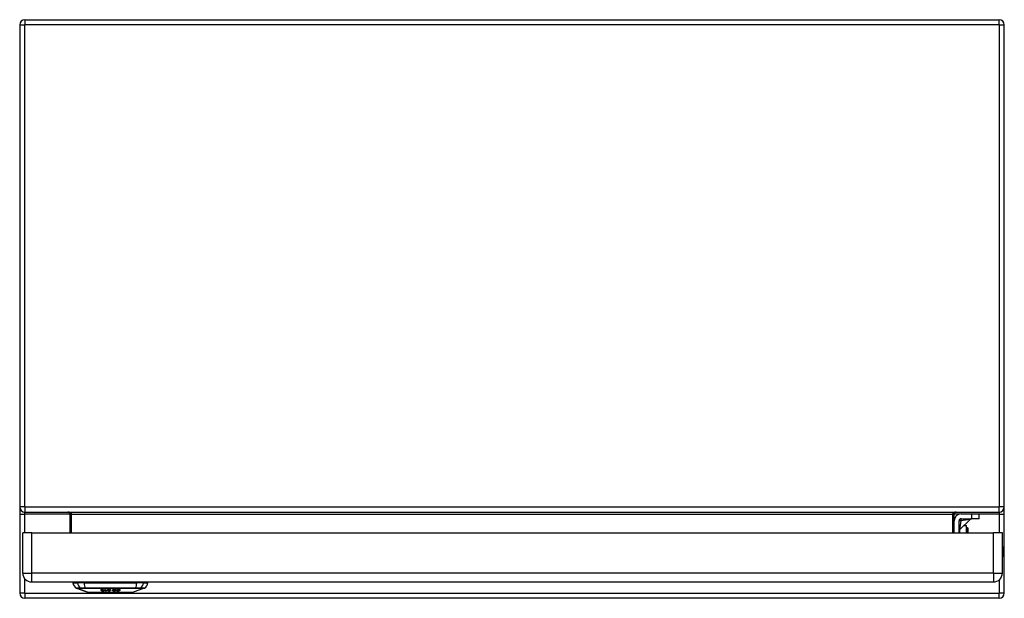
# Model space of a CAD drawing. Header units: inches. Extents: x 11 to 112, y 7 to 76.
# Tile 1 of 47: x 11 to 27, y 7 to 16. Entities that reach past the tile are written whole.
import ezdxf

# ---------------------------------------------------------------- set-up
doc = ezdxf.new("R2010")
doc.units = ezdxf.units.IN
doc.header["$MEASUREMENT"] = 0
doc.layers.add('Visible Edges(ANSI)', color=7, linetype='Continuous', lineweight=25)
doc.layers.add('Visible Tangent Edges(ANSI)', color=7, linetype='Continuous', lineweight=25)

msp = doc.modelspace()

# ---------------------------------------------------------------- linework, layer by layer
at = {"layer": 'Visible Edges(ANSI)'}
for p, q in [((10.79, 16.171), (26.622, 16.171)), ((10.706, 16.087), (10.706, 8.255)), ((26.706, 8.255), (26.706, 16.087)), ((10.706, 8.255), (10.706, 8.14)), ((10.79, 8.171), (26.622, 8.171)), ((26.706, 8.14), (26.706, 8.255)), ((10.706, 8.14), (10.706, 6.855)), ((11.519, 8.14), (11.519, 7.836)), ((25.893, 7.836), (25.893, 8.14)), ((25.971, 7.836), (25.971, 8.031)), ((25.98, 7.884), (26.149, 8.053)), ((26.002, 8.141), (26.174, 8.141)), ((26.002, 8.062), (26.174, 8.062)), ((26.174, 8.141), (26.299, 8.141)), ((26.299, 8.062), (26.174, 8.062)), ((26.299, 8.062), (26.299, 8.141)), ((26.706, 6.855), (26.706, 8.14)), ((26.051, 7.954), (26.089, 7.954)), ((26.089, 7.836), (26.089, 7.954)), ((26.089, 7.919), (26.096, 7.913)), ((26.095, 7.913), (26.104, 7.922)), ((26.115, 7.911), (26.104, 7.922)), ((26.115, 7.911), (26.115, 7.836)), ((10.756, 7.182), (10.756, 7.836)), ((10.902, 7.836), (10.756, 7.836)), ((10.902, 7.836), (26.528, 7.836)), ((26.674, 7.836), (26.528, 7.836)), ((26.674, 7.182), (26.674, 7.836)), ((10.902, 7.036), (26.528, 7.036)), ((11.57, 7.02), (11.643, 7.02)), ((11.823, 6.866), (11.63, 6.934)), ((11.751, 7.02), (11.643, 7.02)), ((11.751, 7.02), (12.609, 7.02)), ((11.792, 7.036), (11.792, 7.02)), ((11.992, 7.036), (11.992, 7.02)), ((12.033, 6.907), (12.033, 6.913)), ((12.064, 6.904), (12.064, 6.911)), ((12.068, 6.901), (12.068, 6.909)), ((12.071, 6.896), (12.071, 6.907)), ((12.101, 6.889), (12.101, 6.908)), ((12.107, 6.889), (12.107, 6.896)), ((12.124, 6.899), (12.126, 6.896)), ((12.143, 6.908), (12.143, 6.915)), ((12.148, 6.902), (12.148, 6.904)), ((12.148, 6.897), (12.148, 6.902)), ((12.164, 6.901), (12.164, 6.903)), ((12.165, 6.903), (12.164, 6.901)), ((12.173, 6.909), (12.173, 6.915)), ((12.225, 6.897), (12.225, 6.897)), ((12.227, 6.908), (12.227, 6.914)), ((12.26, 6.896), (12.26, 6.902)), ((12.267, 6.906), (12.267, 6.914)), ((12.276, 6.906), (12.276, 6.909)), ((12.286, 6.895), (12.286, 6.896)), ((12.293, 6.906), (12.293, 6.912)), ((12.32, 6.895), (12.32, 6.9)), ((12.331, 6.905), (12.331, 6.912)), ((12.34, 6.904), (12.34, 6.908)), ((12.368, 7.036), (12.368, 7.02)), ((12.73, 6.934), (12.537, 6.866)), ((12.568, 7.036), (12.568, 7.02)), ((12.718, 7.02), (12.609, 7.02)), ((12.718, 7.02), (12.79, 7.02)), ((26.622, 6.771), (10.79, 6.771))]:
    msp.add_line(p, q, dxfattribs=at)
at = {"layer": 'Visible Edges(ANSI)', "flags": 128}
for points in [[(26.096, 7.913), (26.096, 7.912), (26.097, 7.912), (26.097, 7.911), (26.097, 7.909), (26.098, 7.908), (26.098, 7.906), (26.098, 7.904), (26.099, 7.901), (26.099, 7.899), (26.099, 7.896), (26.1, 7.893), (26.1, 7.89), (26.1, 7.886), (26.101, 7.882), (26.101, 7.878), (26.101, 7.874), (26.102, 7.87), (26.102, 7.865), (26.102, 7.861), (26.103, 7.856), (26.103, 7.851), (26.103, 7.846), (26.104, 7.841), (26.104, 7.836)], [(26.104, 7.922), (26.104, 7.922), (26.104, 7.922), (26.105, 7.921), (26.105, 7.92), (26.105, 7.918), (26.105, 7.917), (26.105, 7.914), (26.106, 7.912), (26.106, 7.909), (26.106, 7.906), (26.106, 7.903), (26.106, 7.899), (26.106, 7.895), (26.107, 7.891), (26.107, 7.886), (26.107, 7.881), (26.107, 7.876), (26.107, 7.871), (26.108, 7.866), (26.108, 7.86), (26.108, 7.854), (26.108, 7.848), (26.108, 7.842), (26.109, 7.836)], [(12.026, 6.904), (12.025, 6.905), (12.025, 6.905), (12.025, 6.906), (12.024, 6.906), (12.024, 6.907), (12.024, 6.907), (12.025, 6.908), (12.025, 6.908), (12.025, 6.909), (12.026, 6.909), (12.026, 6.91), (12.027, 6.911), (12.028, 6.911), (12.03, 6.912), (12.031, 6.912), (12.032, 6.912), (12.033, 6.912), (12.034, 6.913), (12.035, 6.913), (12.036, 6.913), (12.037, 6.913), (12.038, 6.913), (12.04, 6.913), (12.041, 6.913)], [(12.054, 6.897), (12.051, 6.897), (12.048, 6.897), (12.045, 6.897), (12.043, 6.897), (12.04, 6.898), (12.038, 6.898), (12.037, 6.899), (12.036, 6.899), (12.035, 6.899), (12.034, 6.899), (12.033, 6.9), (12.032, 6.9), (12.031, 6.9), (12.031, 6.901), (12.03, 6.901), (12.029, 6.901), (12.029, 6.902), (12.028, 6.902), (12.028, 6.902), (12.027, 6.903), (12.027, 6.903), (12.026, 6.903), (12.026, 6.904), (12.026, 6.904)], [(12.043, 6.911), (12.043, 6.911), (12.042, 6.911), (12.041, 6.911), (12.04, 6.911), (12.04, 6.91), (12.039, 6.91), (12.039, 6.91), (12.038, 6.91), (12.037, 6.91), (12.037, 6.91), (12.036, 6.91), (12.036, 6.909), (12.036, 6.909), (12.035, 6.909), (12.035, 6.909), (12.035, 6.909), (12.034, 6.908), (12.034, 6.908), (12.034, 6.907), (12.033, 6.907), (12.034, 6.906), (12.034, 6.906), (12.034, 6.905), (12.034, 6.905)], [(12.034, 6.905), (12.035, 6.904), (12.035, 6.904), (12.036, 6.903), (12.036, 6.903), (12.037, 6.902), (12.038, 6.902), (12.039, 6.902), (12.04, 6.901), (12.041, 6.901), (12.042, 6.901), (12.042, 6.9), (12.043, 6.9), (12.044, 6.9), (12.045, 6.9), (12.046, 6.9), (12.046, 6.9), (12.047, 6.9), (12.048, 6.9), (12.049, 6.9), (12.05, 6.9), (12.051, 6.899), (12.051, 6.899), (12.052, 6.899), (12.053, 6.9)], [(12.061, 6.888), (12.06, 6.888), (12.059, 6.888), (12.057, 6.888), (12.056, 6.888), (12.055, 6.888), (12.053, 6.888), (12.052, 6.888), (12.051, 6.889), (12.049, 6.889), (12.048, 6.889), (12.047, 6.889), (12.046, 6.889), (12.045, 6.89), (12.043, 6.89), (12.042, 6.89), (12.041, 6.891), (12.041, 6.891), (12.04, 6.891), (12.039, 6.892), (12.038, 6.892), (12.037, 6.892), (12.037, 6.893), (12.036, 6.893), (12.036, 6.894)], [(12.036, 6.894), (12.036, 6.894), (12.036, 6.894), (12.037, 6.894), (12.037, 6.894), (12.037, 6.894), (12.038, 6.894), (12.038, 6.894), (12.039, 6.894), (12.039, 6.894), (12.039, 6.894), (12.04, 6.894), (12.04, 6.894), (12.04, 6.894), (12.041, 6.894), (12.041, 6.894), (12.041, 6.894), (12.042, 6.894), (12.042, 6.894), (12.042, 6.894), (12.043, 6.894), (12.043, 6.894), (12.044, 6.894), (12.044, 6.894), (12.044, 6.894)], [(12.041, 6.913), (12.048, 6.913), (12.054, 6.913), (12.06, 6.912), (12.063, 6.911), (12.065, 6.91), (12.065, 6.91), (12.066, 6.91), (12.067, 6.909), (12.068, 6.909), (12.069, 6.908), (12.069, 6.908), (12.07, 6.908), (12.071, 6.907), (12.071, 6.907), (12.072, 6.906), (12.073, 6.906), (12.073, 6.905), (12.074, 6.905), (12.074, 6.905), (12.074, 6.904), (12.075, 6.904), (12.075, 6.903), (12.076, 6.903), (12.076, 6.902)], [(12.063, 6.905), (12.063, 6.906), (12.062, 6.906), (12.062, 6.907), (12.061, 6.907), (12.061, 6.907), (12.06, 6.908), (12.059, 6.908), (12.058, 6.908), (12.058, 6.909), (12.057, 6.909), (12.056, 6.909), (12.055, 6.91), (12.054, 6.91), (12.053, 6.91), (12.052, 6.91), (12.051, 6.91), (12.05, 6.911), (12.049, 6.911), (12.048, 6.911), (12.047, 6.911), (12.046, 6.911), (12.045, 6.911), (12.044, 6.911), (12.043, 6.911)], [(12.044, 6.894), (12.044, 6.894), (12.045, 6.894), (12.045, 6.894), (12.045, 6.894), (12.045, 6.894), (12.045, 6.893), (12.046, 6.893), (12.046, 6.893), (12.046, 6.893), (12.046, 6.893), (12.046, 6.893), (12.047, 6.893), (12.047, 6.893), (12.047, 6.893), (12.047, 6.892), (12.048, 6.892), (12.048, 6.892), (12.048, 6.892), (12.048, 6.892), (12.049, 6.892), (12.049, 6.892), (12.049, 6.892), (12.049, 6.892), (12.05, 6.892)], [(12.05, 6.892), (12.05, 6.892), (12.051, 6.891), (12.051, 6.891), (12.051, 6.891), (12.052, 6.891), (12.052, 6.891), (12.053, 6.891), (12.053, 6.891), (12.053, 6.891), (12.054, 6.891), (12.054, 6.891), (12.055, 6.891), (12.055, 6.891), (12.055, 6.891), (12.056, 6.891), (12.056, 6.891), (12.057, 6.891), (12.057, 6.891), (12.058, 6.891), (12.058, 6.891), (12.058, 6.891), (12.059, 6.891), (12.059, 6.891), (12.06, 6.891)], [(12.053, 6.9), (12.054, 6.9), (12.056, 6.9), (12.057, 6.9), (12.058, 6.9), (12.059, 6.9), (12.06, 6.901), (12.061, 6.901), (12.062, 6.901), (12.062, 6.901), (12.062, 6.902), (12.063, 6.902), (12.063, 6.902), (12.063, 6.902), (12.063, 6.903), (12.064, 6.903), (12.064, 6.903), (12.064, 6.903), (12.064, 6.904), (12.064, 6.904), (12.064, 6.904), (12.064, 6.905), (12.063, 6.905), (12.063, 6.905), (12.063, 6.905)], [(12.068, 6.901), (12.068, 6.901), (12.068, 6.9), (12.068, 6.9), (12.067, 6.9), (12.067, 6.9), (12.067, 6.899), (12.066, 6.899), (12.066, 6.899), (12.065, 6.899), (12.065, 6.899), (12.064, 6.898), (12.064, 6.898), (12.063, 6.898), (12.062, 6.898), (12.062, 6.898), (12.061, 6.898), (12.06, 6.897), (12.059, 6.897), (12.058, 6.897), (12.057, 6.897), (12.056, 6.897), (12.055, 6.897), (12.055, 6.897), (12.054, 6.897)], [(12.06, 6.891), (12.06, 6.891), (12.06, 6.891), (12.061, 6.891), (12.061, 6.891), (12.061, 6.891), (12.062, 6.891), (12.062, 6.891), (12.062, 6.891), (12.063, 6.891), (12.063, 6.891), (12.063, 6.891), (12.064, 6.891), (12.064, 6.891), (12.064, 6.891), (12.064, 6.891), (12.065, 6.891), (12.065, 6.891), (12.065, 6.891), (12.065, 6.891), (12.066, 6.891), (12.066, 6.891), (12.066, 6.891), (12.066, 6.891), (12.067, 6.892)], [(12.077, 6.891), (12.077, 6.891), (12.076, 6.891), (12.076, 6.891), (12.075, 6.89), (12.075, 6.89), (12.074, 6.89), (12.074, 6.89), (12.073, 6.89), (12.073, 6.889), (12.072, 6.889), (12.072, 6.889), (12.071, 6.889), (12.07, 6.889), (12.069, 6.889), (12.069, 6.889), (12.068, 6.888), (12.067, 6.888), (12.066, 6.888), (12.066, 6.888), (12.065, 6.888), (12.064, 6.888), (12.063, 6.888), (12.062, 6.888), (12.061, 6.888)], [(12.067, 6.892), (12.068, 6.892), (12.069, 6.893), (12.07, 6.893), (12.07, 6.894), (12.071, 6.895), (12.071, 6.895), (12.071, 6.896), (12.071, 6.896), (12.071, 6.896), (12.071, 6.897), (12.07, 6.897), (12.07, 6.897), (12.07, 6.898), (12.07, 6.898), (12.07, 6.898), (12.07, 6.898), (12.07, 6.899), (12.07, 6.899), (12.069, 6.899), (12.069, 6.9), (12.069, 6.9), (12.069, 6.9), (12.069, 6.9), (12.068, 6.901)], [(12.076, 6.902), (12.077, 6.902), (12.077, 6.901), (12.077, 6.901), (12.078, 6.9), (12.078, 6.9), (12.078, 6.899), (12.078, 6.899), (12.079, 6.898), (12.079, 6.898), (12.079, 6.897), (12.079, 6.897), (12.079, 6.897), (12.079, 6.896), (12.079, 6.896), (12.079, 6.895), (12.079, 6.895), (12.079, 6.894), (12.079, 6.894), (12.079, 6.893), (12.079, 6.893), (12.078, 6.893), (12.078, 6.892), (12.078, 6.892), (12.077, 6.891)], [(12.101, 6.889), (12.101, 6.89), (12.1, 6.891), (12.1, 6.892), (12.099, 6.893), (12.099, 6.894), (12.098, 6.895), (12.098, 6.896), (12.097, 6.897), (12.097, 6.899), (12.096, 6.9), (12.096, 6.901), (12.095, 6.902), (12.095, 6.903), (12.094, 6.904), (12.094, 6.905), (12.093, 6.906), (12.093, 6.907), (12.092, 6.908), (12.092, 6.909), (12.091, 6.91), (12.091, 6.911), (12.09, 6.913), (12.09, 6.914), (12.089, 6.915)], [(12.089, 6.915), (12.09, 6.915), (12.09, 6.915), (12.09, 6.915), (12.091, 6.915), (12.091, 6.915), (12.092, 6.915), (12.092, 6.915), (12.092, 6.915), (12.093, 6.915), (12.093, 6.915), (12.093, 6.915), (12.094, 6.915), (12.094, 6.915), (12.095, 6.915), (12.095, 6.915), (12.095, 6.915), (12.096, 6.915), (12.096, 6.915), (12.096, 6.915), (12.097, 6.915), (12.097, 6.915), (12.098, 6.915), (12.098, 6.915), (12.098, 6.915)], [(12.098, 6.915), (12.099, 6.914), (12.099, 6.913), (12.099, 6.912), (12.1, 6.912), (12.1, 6.911), (12.101, 6.91), (12.101, 6.909), (12.101, 6.908), (12.102, 6.907), (12.102, 6.906), (12.103, 6.906), (12.103, 6.905), (12.103, 6.904), (12.104, 6.903), (12.104, 6.902), (12.105, 6.901), (12.105, 6.901), (12.105, 6.9), (12.106, 6.899), (12.106, 6.898), (12.107, 6.897), (12.107, 6.896), (12.107, 6.896), (12.108, 6.895)], [(12.107, 6.889), (12.107, 6.889), (12.107, 6.889), (12.107, 6.889), (12.106, 6.889), (12.106, 6.889), (12.106, 6.889), (12.106, 6.889), (12.105, 6.889), (12.105, 6.889), (12.105, 6.889), (12.105, 6.889), (12.104, 6.889), (12.104, 6.889), (12.104, 6.889), (12.104, 6.889), (12.103, 6.889), (12.103, 6.889), (12.103, 6.889), (12.103, 6.889), (12.102, 6.889), (12.102, 6.889), (12.102, 6.889), (12.102, 6.889), (12.101, 6.889)], [(12.126, 6.896), (12.124, 6.896), (12.123, 6.895), (12.121, 6.895), (12.12, 6.895), (12.119, 6.894), (12.118, 6.894), (12.117, 6.894), (12.116, 6.893), (12.115, 6.893), (12.114, 6.893), (12.114, 6.893), (12.113, 6.892), (12.112, 6.892), (12.112, 6.892), (12.111, 6.891), (12.111, 6.891), (12.11, 6.891), (12.11, 6.891), (12.109, 6.89), (12.109, 6.89), (12.108, 6.89), (12.108, 6.89), (12.108, 6.889), (12.107, 6.889)], [(12.108, 6.895), (12.108, 6.895), (12.109, 6.895), (12.109, 6.895), (12.11, 6.895), (12.11, 6.896), (12.11, 6.896), (12.111, 6.896), (12.111, 6.896), (12.112, 6.896), (12.112, 6.896), (12.113, 6.896), (12.113, 6.897), (12.114, 6.897), (12.114, 6.897), (12.115, 6.897), (12.116, 6.897), (12.117, 6.897), (12.117, 6.898), (12.118, 6.898), (12.119, 6.898), (12.121, 6.898), (12.122, 6.899), (12.123, 6.899), (12.124, 6.899)], [(12.133, 6.908), (12.133, 6.909), (12.134, 6.909), (12.134, 6.91), (12.134, 6.911), (12.135, 6.911), (12.136, 6.912), (12.137, 6.913), (12.138, 6.913), (12.139, 6.914), (12.141, 6.914), (12.142, 6.914), (12.143, 6.915), (12.144, 6.915), (12.145, 6.915), (12.146, 6.915), (12.147, 6.916), (12.148, 6.916), (12.15, 6.916), (12.151, 6.916), (12.152, 6.916), (12.154, 6.916), (12.155, 6.916), (12.156, 6.916), (12.158, 6.916)], [(12.148, 6.902), (12.148, 6.902), (12.147, 6.902), (12.146, 6.902), (12.145, 6.902), (12.144, 6.902), (12.144, 6.902), (12.143, 6.902), (12.142, 6.902), (12.142, 6.903), (12.141, 6.903), (12.14, 6.903), (12.14, 6.903), (12.139, 6.903), (12.139, 6.903), (12.138, 6.904), (12.137, 6.904), (12.136, 6.904), (12.136, 6.905), (12.135, 6.905), (12.135, 6.906), (12.134, 6.906), (12.134, 6.907), (12.134, 6.908), (12.133, 6.908)], [(12.139, 6.896), (12.139, 6.897), (12.139, 6.897), (12.139, 6.897), (12.139, 6.897), (12.139, 6.898), (12.139, 6.898), (12.139, 6.898), (12.139, 6.898), (12.14, 6.898), (12.14, 6.899), (12.14, 6.899), (12.14, 6.899), (12.141, 6.899), (12.141, 6.9), (12.142, 6.9), (12.142, 6.9), (12.143, 6.9), (12.144, 6.901), (12.144, 6.901), (12.145, 6.901), (12.146, 6.901), (12.147, 6.901), (12.147, 6.901), (12.148, 6.902)], [(12.162, 6.89), (12.16, 6.89), (12.158, 6.89), (12.157, 6.89), (12.155, 6.89), (12.153, 6.89), (12.152, 6.89), (12.15, 6.89), (12.149, 6.891), (12.148, 6.891), (12.146, 6.891), (12.145, 6.892), (12.144, 6.892), (12.143, 6.892), (12.142, 6.893), (12.141, 6.893), (12.141, 6.894), (12.14, 6.894), (12.14, 6.894), (12.14, 6.895), (12.139, 6.895), (12.139, 6.895), (12.139, 6.896), (12.139, 6.896), (12.139, 6.896)], [(12.158, 6.914), (12.157, 6.914), (12.156, 6.914), (12.154, 6.913), (12.153, 6.913), (12.152, 6.913), (12.151, 6.913), (12.15, 6.913), (12.149, 6.913), (12.148, 6.912), (12.148, 6.912), (12.147, 6.912), (12.146, 6.912), (12.146, 6.911), (12.145, 6.911), (12.145, 6.911), (12.144, 6.911), (12.144, 6.91), (12.144, 6.91), (12.144, 6.91), (12.143, 6.909), (12.143, 6.909), (12.143, 6.909), (12.143, 6.908), (12.143, 6.908)], [(12.143, 6.908), (12.143, 6.908), (12.143, 6.908), (12.144, 6.907), (12.144, 6.907), (12.144, 6.907), (12.144, 6.906), (12.145, 6.906), (12.145, 6.906), (12.145, 6.906), (12.146, 6.905), (12.146, 6.905), (12.147, 6.905), (12.148, 6.905), (12.148, 6.904), (12.149, 6.904), (12.15, 6.904), (12.151, 6.904), (12.152, 6.904), (12.153, 6.903), (12.154, 6.903), (12.155, 6.903), (12.156, 6.903), (12.157, 6.903), (12.159, 6.903)], [(12.163, 6.901), (12.159, 6.901), (12.156, 6.9), (12.153, 6.9), (12.151, 6.899), (12.151, 6.899), (12.15, 6.899), (12.15, 6.899), (12.15, 6.899), (12.15, 6.898), (12.149, 6.898), (12.149, 6.898), (12.149, 6.898), (12.149, 6.898), (12.149, 6.898), (12.149, 6.898), (12.148, 6.897), (12.148, 6.897), (12.148, 6.897), (12.148, 6.897), (12.148, 6.897), (12.148, 6.897), (12.148, 6.897), (12.148, 6.896), (12.148, 6.896)], [(12.148, 6.896), (12.148, 6.896), (12.148, 6.896), (12.148, 6.895), (12.149, 6.895), (12.149, 6.895), (12.149, 6.895), (12.15, 6.894), (12.15, 6.894), (12.15, 6.894), (12.151, 6.894), (12.151, 6.894), (12.152, 6.893), (12.153, 6.893), (12.153, 6.893), (12.154, 6.893), (12.155, 6.893), (12.155, 6.893), (12.156, 6.892), (12.157, 6.892), (12.158, 6.892), (12.159, 6.892), (12.159, 6.892), (12.16, 6.892), (12.161, 6.892)], [(12.158, 6.916), (12.16, 6.916), (12.162, 6.916), (12.164, 6.916), (12.166, 6.916), (12.168, 6.916), (12.17, 6.915), (12.172, 6.915), (12.173, 6.915), (12.174, 6.914), (12.175, 6.914), (12.176, 6.914), (12.177, 6.914), (12.177, 6.913), (12.178, 6.913), (12.179, 6.913), (12.179, 6.912), (12.18, 6.912), (12.181, 6.912), (12.181, 6.911), (12.181, 6.911), (12.182, 6.91), (12.182, 6.91), (12.182, 6.91), (12.182, 6.909)], [(12.173, 6.909), (12.173, 6.909), (12.173, 6.909), (12.172, 6.91), (12.172, 6.91), (12.171, 6.911), (12.171, 6.911), (12.17, 6.911), (12.17, 6.912), (12.169, 6.912), (12.168, 6.912), (12.168, 6.912), (12.167, 6.913), (12.166, 6.913), (12.165, 6.913), (12.165, 6.913), (12.164, 6.913), (12.163, 6.913), (12.163, 6.913), (12.162, 6.913), (12.161, 6.914), (12.16, 6.914), (12.159, 6.914), (12.159, 6.914), (12.158, 6.914)], [(12.159, 6.903), (12.159, 6.903), (12.159, 6.903), (12.159, 6.903), (12.16, 6.903), (12.16, 6.903), (12.16, 6.903), (12.16, 6.903), (12.161, 6.903), (12.161, 6.903), (12.161, 6.903), (12.162, 6.903), (12.162, 6.903), (12.162, 6.903), (12.162, 6.903), (12.163, 6.903), (12.163, 6.903), (12.163, 6.903), (12.163, 6.903), (12.164, 6.903), (12.164, 6.903), (12.164, 6.903), (12.164, 6.903), (12.165, 6.903), (12.165, 6.903)], [(12.161, 6.892), (12.162, 6.892), (12.164, 6.892), (12.165, 6.892), (12.166, 6.893), (12.167, 6.893), (12.168, 6.893), (12.169, 6.893), (12.17, 6.893), (12.17, 6.894), (12.171, 6.894), (12.171, 6.894), (12.171, 6.894), (12.172, 6.894), (12.172, 6.895), (12.172, 6.895), (12.173, 6.895), (12.173, 6.895), (12.173, 6.896), (12.173, 6.896), (12.173, 6.896), (12.174, 6.896), (12.174, 6.897), (12.174, 6.897), (12.174, 6.897)], [(12.183, 6.897), (12.183, 6.896), (12.183, 6.895), (12.182, 6.895), (12.181, 6.894), (12.181, 6.894), (12.18, 6.893), (12.179, 6.893), (12.178, 6.892), (12.177, 6.892), (12.176, 6.892), (12.175, 6.891), (12.175, 6.891), (12.174, 6.891), (12.173, 6.891), (12.172, 6.89), (12.171, 6.89), (12.17, 6.89), (12.168, 6.89), (12.167, 6.89), (12.166, 6.89), (12.165, 6.89), (12.164, 6.89), (12.163, 6.89), (12.162, 6.89)], [(12.164, 6.901), (12.164, 6.901), (12.164, 6.901), (12.164, 6.901), (12.164, 6.901), (12.164, 6.901), (12.164, 6.901), (12.164, 6.901), (12.164, 6.901), (12.164, 6.901), (12.164, 6.901), (12.164, 6.901), (12.164, 6.901), (12.164, 6.901), (12.164, 6.901), (12.163, 6.901), (12.163, 6.901), (12.163, 6.901), (12.163, 6.901), (12.163, 6.901), (12.163, 6.901), (12.163, 6.901), (12.163, 6.901), (12.163, 6.901), (12.163, 6.901)], [(12.182, 6.909), (12.182, 6.909), (12.182, 6.909), (12.181, 6.909), (12.181, 6.909), (12.181, 6.909), (12.18, 6.909), (12.18, 6.909), (12.179, 6.909), (12.179, 6.909), (12.179, 6.909), (12.178, 6.909), (12.178, 6.909), (12.177, 6.909), (12.177, 6.909), (12.177, 6.909), (12.176, 6.909), (12.176, 6.909), (12.176, 6.909), (12.175, 6.909), (12.175, 6.909), (12.174, 6.909), (12.174, 6.909), (12.174, 6.909), (12.173, 6.909)], [(12.174, 6.897), (12.174, 6.897), (12.175, 6.897), (12.175, 6.897), (12.175, 6.897), (12.176, 6.897), (12.176, 6.897), (12.177, 6.897), (12.177, 6.897), (12.177, 6.897), (12.178, 6.897), (12.178, 6.897), (12.179, 6.897), (12.179, 6.897), (12.179, 6.897), (12.18, 6.897), (12.18, 6.897), (12.18, 6.897), (12.181, 6.897), (12.181, 6.897), (12.182, 6.897), (12.182, 6.897), (12.182, 6.897), (12.183, 6.897), (12.183, 6.897)], [(12.24, 6.889), (12.238, 6.889), (12.237, 6.889), (12.235, 6.889), (12.234, 6.889), (12.232, 6.889), (12.231, 6.889), (12.23, 6.889), (12.228, 6.89), (12.227, 6.89), (12.226, 6.89), (12.224, 6.89), (12.223, 6.891), (12.221, 6.891), (12.22, 6.892), (12.218, 6.892), (12.217, 6.893), (12.217, 6.893), (12.216, 6.894), (12.216, 6.894), (12.215, 6.895), (12.215, 6.896), (12.215, 6.896), (12.215, 6.897), (12.215, 6.897)], [(12.215, 6.897), (12.216, 6.897), (12.216, 6.897), (12.216, 6.897), (12.217, 6.897), (12.217, 6.897), (12.218, 6.897), (12.218, 6.897), (12.218, 6.897), (12.219, 6.897), (12.219, 6.897), (12.22, 6.897), (12.22, 6.897), (12.22, 6.897), (12.221, 6.897), (12.221, 6.897), (12.221, 6.897), (12.222, 6.897), (12.222, 6.897), (12.223, 6.897), (12.223, 6.897), (12.223, 6.897), (12.224, 6.897), (12.224, 6.897), (12.225, 6.897)], [(12.228, 6.902), (12.226, 6.902), (12.225, 6.902), (12.224, 6.903), (12.223, 6.903), (12.222, 6.903), (12.222, 6.904), (12.221, 6.904), (12.22, 6.904), (12.219, 6.905), (12.219, 6.905), (12.219, 6.905), (12.218, 6.906), (12.218, 6.906), (12.218, 6.906), (12.218, 6.906), (12.218, 6.907), (12.217, 6.907), (12.217, 6.907), (12.217, 6.907), (12.217, 6.908), (12.217, 6.908), (12.217, 6.908), (12.217, 6.908), (12.218, 6.909)], [(12.218, 6.909), (12.218, 6.909), (12.218, 6.909), (12.218, 6.91), (12.219, 6.91), (12.219, 6.911), (12.22, 6.911), (12.22, 6.911), (12.221, 6.912), (12.222, 6.912), (12.223, 6.912), (12.223, 6.913), (12.225, 6.913), (12.226, 6.914), (12.227, 6.914), (12.228, 6.914), (12.23, 6.914), (12.231, 6.915), (12.233, 6.915), (12.234, 6.915), (12.237, 6.915), (12.239, 6.915), (12.242, 6.916), (12.245, 6.916), (12.248, 6.916)], [(12.225, 6.897), (12.225, 6.897), (12.225, 6.896), (12.225, 6.896), (12.225, 6.895), (12.226, 6.894), (12.227, 6.894), (12.228, 6.894), (12.229, 6.893), (12.229, 6.893), (12.23, 6.893), (12.231, 6.893), (12.231, 6.893), (12.232, 6.892), (12.233, 6.892), (12.234, 6.892), (12.234, 6.892), (12.235, 6.892), (12.236, 6.892), (12.237, 6.892), (12.238, 6.892), (12.238, 6.892), (12.239, 6.892), (12.24, 6.892), (12.241, 6.892)], [(12.247, 6.913), (12.246, 6.913), (12.245, 6.913), (12.244, 6.913), (12.242, 6.913), (12.241, 6.913), (12.24, 6.912), (12.239, 6.912), (12.237, 6.912), (12.236, 6.912), (12.235, 6.912), (12.234, 6.912), (12.233, 6.912), (12.232, 6.911), (12.231, 6.911), (12.23, 6.911), (12.229, 6.911), (12.229, 6.91), (12.229, 6.91), (12.228, 6.91), (12.228, 6.91), (12.228, 6.909), (12.227, 6.909), (12.227, 6.909), (12.227, 6.909)], [(12.227, 6.909), (12.227, 6.908), (12.227, 6.908), (12.227, 6.908), (12.227, 6.908), (12.227, 6.907), (12.227, 6.907), (12.228, 6.907), (12.228, 6.907), (12.228, 6.907), (12.228, 6.906), (12.229, 6.906), (12.229, 6.906), (12.229, 6.906), (12.23, 6.906), (12.23, 6.906), (12.231, 6.906), (12.231, 6.905), (12.231, 6.905), (12.232, 6.905), (12.232, 6.905), (12.233, 6.905), (12.233, 6.905), (12.234, 6.905), (12.234, 6.905)], [(12.258, 6.898), (12.257, 6.898), (12.256, 6.898), (12.255, 6.898), (12.254, 6.899), (12.253, 6.899), (12.251, 6.899), (12.25, 6.899), (12.249, 6.899), (12.248, 6.899), (12.246, 6.9), (12.245, 6.9), (12.244, 6.9), (12.243, 6.9), (12.242, 6.9), (12.24, 6.9), (12.239, 6.9), (12.238, 6.9), (12.236, 6.901), (12.235, 6.901), (12.233, 6.901), (12.232, 6.901), (12.23, 6.901), (12.229, 6.902), (12.228, 6.902)], [(12.234, 6.905), (12.235, 6.905), (12.236, 6.905), (12.237, 6.904), (12.238, 6.904), (12.239, 6.904), (12.24, 6.904), (12.241, 6.904), (12.242, 6.904), (12.243, 6.904), (12.245, 6.903), (12.246, 6.903), (12.247, 6.903), (12.248, 6.903), (12.25, 6.903), (12.251, 6.903), (12.252, 6.903), (12.253, 6.902), (12.255, 6.902), (12.256, 6.902), (12.257, 6.902), (12.258, 6.902), (12.259, 6.902), (12.26, 6.902), (12.261, 6.901)], [(12.269, 6.896), (12.268, 6.894), (12.265, 6.892), (12.262, 6.891), (12.26, 6.891), (12.259, 6.89), (12.257, 6.89), (12.256, 6.89), (12.255, 6.89), (12.254, 6.89), (12.253, 6.889), (12.252, 6.889), (12.251, 6.889), (12.25, 6.889), (12.249, 6.889), (12.248, 6.889), (12.248, 6.889), (12.247, 6.889), (12.246, 6.889), (12.245, 6.889), (12.244, 6.889), (12.243, 6.889), (12.242, 6.889), (12.241, 6.889), (12.24, 6.889)], [(12.241, 6.892), (12.241, 6.892), (12.242, 6.892), (12.243, 6.892), (12.243, 6.892), (12.244, 6.892), (12.245, 6.892), (12.245, 6.892), (12.246, 6.892), (12.247, 6.892), (12.247, 6.892), (12.248, 6.892), (12.249, 6.892), (12.249, 6.892), (12.25, 6.892), (12.251, 6.892), (12.251, 6.892), (12.252, 6.892), (12.253, 6.892), (12.254, 6.893), (12.255, 6.893), (12.257, 6.894), (12.258, 6.894), (12.259, 6.895), (12.26, 6.896)], [(12.267, 6.906), (12.267, 6.907), (12.267, 6.907), (12.267, 6.908), (12.266, 6.908), (12.266, 6.908), (12.266, 6.909), (12.265, 6.909), (12.265, 6.91), (12.264, 6.91), (12.263, 6.91), (12.262, 6.911), (12.261, 6.911), (12.26, 6.911), (12.259, 6.911), (12.258, 6.912), (12.257, 6.912), (12.256, 6.912), (12.255, 6.912), (12.254, 6.912), (12.252, 6.912), (12.251, 6.912), (12.25, 6.912), (12.249, 6.913), (12.247, 6.913)], [(12.248, 6.916), (12.252, 6.915), (12.257, 6.915), (12.26, 6.915), (12.263, 6.915), (12.265, 6.914), (12.266, 6.914), (12.268, 6.914), (12.269, 6.913), (12.27, 6.913), (12.272, 6.912), (12.273, 6.912), (12.274, 6.911), (12.274, 6.911), (12.275, 6.91), (12.275, 6.91), (12.276, 6.91), (12.276, 6.909), (12.276, 6.909), (12.276, 6.908), (12.276, 6.908), (12.276, 6.908), (12.276, 6.907), (12.276, 6.907), (12.276, 6.906)], [(12.26, 6.896), (12.26, 6.896), (12.26, 6.896), (12.26, 6.896), (12.26, 6.896), (12.26, 6.896), (12.26, 6.896), (12.26, 6.896), (12.26, 6.896), (12.26, 6.896), (12.259, 6.897), (12.259, 6.897), (12.259, 6.897), (12.259, 6.897), (12.259, 6.897), (12.259, 6.897), (12.259, 6.897), (12.259, 6.897), (12.259, 6.897), (12.259, 6.897), (12.258, 6.898), (12.258, 6.898), (12.258, 6.898), (12.258, 6.898), (12.258, 6.898)], [(12.261, 6.901), (12.262, 6.901), (12.263, 6.901), (12.264, 6.901), (12.264, 6.9), (12.265, 6.9), (12.266, 6.9), (12.267, 6.9), (12.267, 6.899), (12.268, 6.899), (12.268, 6.899), (12.268, 6.899), (12.269, 6.898), (12.269, 6.898), (12.269, 6.898), (12.269, 6.898), (12.269, 6.897), (12.269, 6.897), (12.269, 6.897), (12.269, 6.897), (12.269, 6.897), (12.269, 6.896), (12.269, 6.896), (12.269, 6.896), (12.269, 6.896)], [(12.276, 6.906), (12.276, 6.906), (12.275, 6.906), (12.275, 6.906), (12.275, 6.906), (12.274, 6.906), (12.274, 6.906), (12.274, 6.906), (12.273, 6.906), (12.273, 6.906), (12.272, 6.906), (12.272, 6.906), (12.272, 6.906), (12.271, 6.906), (12.271, 6.906), (12.27, 6.906), (12.27, 6.906), (12.27, 6.906), (12.269, 6.906), (12.269, 6.906), (12.268, 6.906), (12.268, 6.906), (12.268, 6.906), (12.267, 6.906), (12.267, 6.906)], [(12.298, 6.888), (12.296, 6.888), (12.295, 6.888), (12.293, 6.888), (12.292, 6.888), (12.29, 6.888), (12.289, 6.888), (12.287, 6.889), (12.286, 6.889), (12.285, 6.889), (12.283, 6.889), (12.282, 6.89), (12.281, 6.89), (12.279, 6.891), (12.278, 6.891), (12.278, 6.892), (12.277, 6.892), (12.277, 6.893), (12.276, 6.893), (12.276, 6.894), (12.276, 6.894), (12.276, 6.895), (12.276, 6.895), (12.276, 6.896), (12.277, 6.896)], [(12.277, 6.896), (12.277, 6.896), (12.278, 6.896), (12.278, 6.896), (12.278, 6.896), (12.279, 6.896), (12.279, 6.896), (12.28, 6.896), (12.28, 6.896), (12.28, 6.896), (12.281, 6.896), (12.281, 6.896), (12.281, 6.896), (12.282, 6.896), (12.282, 6.896), (12.283, 6.896), (12.283, 6.896), (12.283, 6.896), (12.284, 6.896), (12.284, 6.896), (12.285, 6.896), (12.285, 6.896), (12.285, 6.896), (12.286, 6.896), (12.286, 6.896)], [(12.291, 6.9), (12.29, 6.901), (12.289, 6.901), (12.288, 6.901), (12.287, 6.902), (12.286, 6.902), (12.286, 6.902), (12.285, 6.903), (12.284, 6.903), (12.284, 6.903), (12.284, 6.904), (12.283, 6.904), (12.283, 6.904), (12.283, 6.904), (12.283, 6.905), (12.283, 6.905), (12.283, 6.905), (12.283, 6.905), (12.283, 6.906), (12.283, 6.906), (12.283, 6.906), (12.283, 6.906), (12.283, 6.907), (12.283, 6.907), (12.284, 6.907)], [(12.284, 6.907), (12.285, 6.908), (12.286, 6.909), (12.288, 6.91), (12.289, 6.911), (12.291, 6.911), (12.292, 6.911), (12.294, 6.912), (12.295, 6.912), (12.297, 6.912), (12.298, 6.913), (12.3, 6.913), (12.301, 6.913), (12.303, 6.913), (12.304, 6.913), (12.306, 6.913), (12.307, 6.913), (12.308, 6.913), (12.309, 6.913), (12.31, 6.913), (12.312, 6.913), (12.313, 6.913), (12.314, 6.913), (12.315, 6.913), (12.317, 6.913)], [(12.286, 6.896), (12.286, 6.896), (12.286, 6.895), (12.286, 6.895), (12.286, 6.894), (12.286, 6.894), (12.286, 6.893), (12.287, 6.893), (12.287, 6.893), (12.288, 6.892), (12.289, 6.892), (12.289, 6.892), (12.29, 6.892), (12.291, 6.891), (12.291, 6.891), (12.292, 6.891), (12.293, 6.891), (12.294, 6.891), (12.295, 6.891), (12.295, 6.891), (12.296, 6.891), (12.297, 6.891), (12.298, 6.891), (12.299, 6.891), (12.3, 6.891)], [(12.319, 6.896), (12.318, 6.896), (12.317, 6.897), (12.316, 6.897), (12.315, 6.897), (12.314, 6.897), (12.313, 6.897), (12.312, 6.897), (12.311, 6.898), (12.31, 6.898), (12.308, 6.898), (12.307, 6.898), (12.306, 6.898), (12.305, 6.898), (12.304, 6.898), (12.303, 6.899), (12.301, 6.899), (12.3, 6.899), (12.299, 6.899), (12.297, 6.899), (12.296, 6.9), (12.295, 6.9), (12.293, 6.9), (12.292, 6.9), (12.291, 6.9)], [(12.315, 6.91), (12.313, 6.911), (12.311, 6.911), (12.309, 6.911), (12.307, 6.91), (12.306, 6.91), (12.304, 6.91), (12.303, 6.91), (12.302, 6.91), (12.301, 6.91), (12.3, 6.91), (12.299, 6.91), (12.298, 6.909), (12.297, 6.909), (12.297, 6.909), (12.296, 6.909), (12.295, 6.909), (12.295, 6.908), (12.295, 6.908), (12.294, 6.908), (12.294, 6.908), (12.294, 6.908), (12.293, 6.907), (12.293, 6.907), (12.293, 6.907)], [(12.293, 6.907), (12.293, 6.907), (12.293, 6.907), (12.293, 6.906), (12.293, 6.906), (12.293, 6.906), (12.293, 6.906), (12.293, 6.905), (12.293, 6.905), (12.293, 6.905), (12.294, 6.905), (12.294, 6.905), (12.294, 6.904), (12.294, 6.904), (12.295, 6.904), (12.295, 6.904), (12.295, 6.904), (12.296, 6.904), (12.296, 6.904), (12.297, 6.904), (12.297, 6.903), (12.297, 6.903), (12.298, 6.903), (12.298, 6.903), (12.299, 6.903)], [(12.329, 6.894), (12.328, 6.893), (12.326, 6.892), (12.325, 6.891), (12.323, 6.891), (12.322, 6.89), (12.321, 6.89), (12.319, 6.89), (12.318, 6.889), (12.316, 6.889), (12.315, 6.889), (12.314, 6.888), (12.312, 6.888), (12.311, 6.888), (12.309, 6.888), (12.308, 6.888), (12.307, 6.888), (12.306, 6.888), (12.305, 6.888), (12.304, 6.888), (12.302, 6.888), (12.301, 6.888), (12.3, 6.888), (12.299, 6.888), (12.298, 6.888)], [(12.299, 6.903), (12.299, 6.903), (12.3, 6.903), (12.301, 6.903), (12.302, 6.903), (12.303, 6.902), (12.304, 6.902), (12.305, 6.902), (12.306, 6.902), (12.307, 6.902), (12.308, 6.902), (12.309, 6.902), (12.311, 6.901), (12.312, 6.901), (12.313, 6.901), (12.314, 6.901), (12.315, 6.901), (12.316, 6.901), (12.317, 6.9), (12.318, 6.9), (12.32, 6.9), (12.321, 6.9), (12.322, 6.9), (12.322, 6.9), (12.323, 6.899)], [(12.3, 6.891), (12.301, 6.891), (12.301, 6.891), (12.302, 6.891), (12.303, 6.891), (12.303, 6.891), (12.304, 6.891), (12.305, 6.891), (12.306, 6.891), (12.306, 6.891), (12.307, 6.891), (12.308, 6.891), (12.309, 6.891), (12.309, 6.891), (12.31, 6.891), (12.311, 6.891), (12.312, 6.891), (12.313, 6.891), (12.314, 6.892), (12.315, 6.892), (12.316, 6.892), (12.317, 6.893), (12.318, 6.893), (12.319, 6.893), (12.32, 6.894)], [(12.331, 6.904), (12.331, 6.904), (12.331, 6.905), (12.331, 6.905), (12.331, 6.905), (12.331, 6.905), (12.331, 6.905), (12.331, 6.906), (12.331, 6.906), (12.331, 6.906), (12.331, 6.906), (12.331, 6.907), (12.331, 6.907), (12.331, 6.907), (12.33, 6.907), (12.33, 6.908), (12.329, 6.908), (12.329, 6.908), (12.328, 6.909), (12.326, 6.909), (12.324, 6.909), (12.322, 6.91), (12.32, 6.91), (12.317, 6.91), (12.315, 6.91)], [(12.317, 6.913), (12.319, 6.913), (12.322, 6.913), (12.324, 6.913), (12.327, 6.913), (12.329, 6.912), (12.331, 6.912), (12.333, 6.912), (12.334, 6.911), (12.336, 6.911), (12.337, 6.91), (12.338, 6.91), (12.339, 6.909), (12.34, 6.909), (12.34, 6.908), (12.341, 6.908), (12.341, 6.907), (12.341, 6.907), (12.341, 6.907), (12.341, 6.906), (12.341, 6.906), (12.341, 6.905), (12.341, 6.905), (12.341, 6.904), (12.34, 6.904)], [(12.32, 6.894), (12.32, 6.894), (12.32, 6.894), (12.32, 6.894), (12.32, 6.894), (12.32, 6.894), (12.32, 6.894), (12.32, 6.895), (12.32, 6.895), (12.32, 6.895), (12.32, 6.895), (12.32, 6.895), (12.32, 6.895), (12.32, 6.895), (12.32, 6.895), (12.32, 6.895), (12.32, 6.895), (12.32, 6.896), (12.319, 6.896), (12.319, 6.896), (12.319, 6.896), (12.319, 6.896), (12.319, 6.896), (12.319, 6.896), (12.319, 6.896)], [(12.323, 6.899), (12.324, 6.899), (12.325, 6.899), (12.326, 6.899), (12.326, 6.899), (12.327, 6.898), (12.328, 6.898), (12.328, 6.898), (12.329, 6.897), (12.329, 6.897), (12.329, 6.897), (12.329, 6.897), (12.329, 6.896), (12.33, 6.896), (12.33, 6.896), (12.33, 6.896), (12.33, 6.896), (12.33, 6.895), (12.33, 6.895), (12.33, 6.895), (12.329, 6.895), (12.329, 6.895), (12.329, 6.894), (12.329, 6.894), (12.329, 6.894)], [(12.34, 6.904), (12.34, 6.904), (12.34, 6.904), (12.339, 6.904), (12.339, 6.904), (12.338, 6.904), (12.338, 6.904), (12.338, 6.904), (12.337, 6.904), (12.337, 6.904), (12.336, 6.904), (12.336, 6.904), (12.336, 6.904), (12.335, 6.904), (12.335, 6.904), (12.335, 6.904), (12.334, 6.904), (12.334, 6.904), (12.333, 6.904), (12.333, 6.904), (12.333, 6.904), (12.332, 6.904), (12.332, 6.904), (12.331, 6.904), (12.331, 6.904)], [(11.825, 6.866), (11.825, 6.866), (11.827, 6.866), (11.829, 6.865), (11.832, 6.865), (11.835, 6.865), (11.84, 6.865), (11.846, 6.865), (11.852, 6.865), (11.859, 6.865), (11.867, 6.865), (11.875, 6.865), (11.885, 6.865), (11.895, 6.865), (11.906, 6.865), (11.917, 6.865), (11.929, 6.865), (11.941, 6.865), (11.955, 6.865), (11.968, 6.865), (11.983, 6.865), (11.997, 6.865), (12.013, 6.865), (12.028, 6.865), (12.044, 6.865), (12.061, 6.865), (12.077, 6.865), (12.094, 6.865), (12.111, 6.865), (12.128, 6.865), (12.145, 6.866), (12.163, 6.866), (12.18, 6.866), (12.198, 6.866), (12.215, 6.866), (12.233, 6.865), (12.25, 6.865), (12.267, 6.865), (12.283, 6.865), (12.3, 6.865), (12.316, 6.865), (12.332, 6.865), (12.348, 6.865), (12.363, 6.865), (12.378, 6.865), (12.392, 6.865), (12.406, 6.865), (12.419, 6.865), (12.431, 6.865), (12.443, 6.865), (12.455, 6.865), (12.465, 6.865), (12.475, 6.865), (12.485, 6.865), (12.493, 6.865), (12.501, 6.865), (12.508, 6.865), (12.515, 6.865), (12.52, 6.865), (12.525, 6.865), (12.528, 6.865), (12.531, 6.865), (12.534, 6.866), (12.535, 6.866), (12.535, 6.866)]]:
    msp.add_lwpolyline(points, dxfattribs=at)
at = {"layer": 'Visible Edges(ANSI)'}
for centre, radius, start, end in [((10.79, 16.087), 0.084, 90, 180), ((26.622, 16.087), 0.084, 0, 90), ((10.79, 8.255), 0.084, 180, 270), ((11.488, 8.14), 0.031, 0, 90), ((25.924, 8.14), 0.031, 90, 180), ((26.622, 8.255), 0.084, 270, 0), ((26.002, 8.031), 0.11, 90, 180), ((26.002, 8.031), 0.031, 90, 180), ((26.171, 8.031), 0.031, 90, 135), ((26.002, 7.862), 0.031, 135, 180), ((26.521, 7.528), 0.177, 329.9602, 30.0398), ((10.902, 7.182), 0.146, 180, 270), ((26.528, 7.182), 0.146, 270, 0), ((11.687, 7.037), 0.118, 187.9413, 240.1831), ((11.633, 6.943), 0.00984, 240.1831, 250.71), ((12.727, 6.943), 0.00984, 289.29, 299.8169), ((12.673, 7.037), 0.118, 299.8169, 352.0587), ((10.79, 6.855), 0.084, 180, 270), ((11.825, 6.87), 0.00492, 250.71, 269.8269), ((12.535, 6.87), 0.00492, 270.1731, 289.29), ((26.622, 6.855), 0.084, 270, 0)]:
    msp.add_arc(centre, radius, start, end, dxfattribs=at)
at = {"layer": 'Visible Tangent Edges(ANSI)'}
for p, q in [((10.79, 16.171), (10.79, 16.087)), ((26.622, 16.087), (26.622, 16.171)), ((10.706, 16.087), (10.79, 16.087)), ((10.79, 8.255), (10.79, 16.087)), ((26.622, 16.087), (10.79, 16.087)), ((26.622, 16.087), (26.706, 16.087)), ((26.622, 16.087), (26.622, 8.255)), ((10.79, 8.255), (10.706, 8.255)), ((10.79, 8.255), (26.622, 8.255)), ((10.79, 8.255), (10.79, 8.171)), ((10.79, 8.14), (10.79, 8.171)), ((26.706, 8.255), (26.622, 8.255)), ((26.622, 8.171), (26.622, 8.255)), ((26.622, 8.171), (26.622, 8.14)), ((10.706, 8.14), (10.79, 8.14)), ((10.79, 7.836), (10.79, 8.14)), ((11.519, 8.14), (10.79, 8.14)), ((11.519, 8.14), (11.55, 8.14)), ((11.55, 7.836), (11.55, 8.14)), ((11.55, 8.14), (25.862, 8.14)), ((25.862, 8.14), (25.893, 8.14)), ((25.862, 8.14), (25.862, 7.836)), ((25.987, 8.14), (25.893, 8.14)), ((26.001, 8.032), (25.98, 7.884)), ((26.149, 8.053), (26.001, 8.032)), ((26.174, 8.141), (26.174, 8.062)), ((26.622, 8.14), (26.299, 8.14)), ((26.622, 8.14), (26.706, 8.14)), ((26.622, 8.14), (26.622, 7.836)), ((25.979, 7.883), (25.979, 7.836)), ((10.902, 7.182), (10.902, 7.836)), ((26.528, 7.182), (26.528, 7.836)), ((10.756, 7.182), (10.902, 7.182)), ((10.79, 6.855), (10.79, 7.089)), ((26.528, 7.182), (10.902, 7.182)), ((10.902, 7.036), (10.902, 7.182)), ((26.528, 7.182), (26.528, 7.036)), ((26.528, 7.182), (26.674, 7.182)), ((26.622, 7.07), (26.622, 6.855)), ((11.63, 6.934), (11.823, 6.866)), ((11.699, 6.934), (11.699, 6.934)), ((11.771, 6.934), (11.772, 6.934)), ((12.026, 6.904), (12.026, 6.909)), ((12.043, 6.911), (12.043, 6.913)), ((12.054, 6.897), (12.054, 6.9)), ((12.061, 6.888), (12.061, 6.891)), ((12.063, 6.905), (12.063, 6.911)), ((12.077, 6.891), (12.077, 6.901)), ((12.133, 6.908), (12.133, 6.909)), ((12.139, 6.896), (12.139, 6.897)), ((12.158, 6.914), (12.158, 6.916)), ((12.162, 6.89), (12.162, 6.892)), ((12.163, 6.901), (12.163, 6.903)), ((12.227, 6.909), (12.227, 6.914)), ((12.228, 6.902), (12.228, 6.907)), ((12.24, 6.889), (12.24, 6.892)), ((12.247, 6.913), (12.247, 6.916)), ((12.258, 6.898), (12.258, 6.902)), ((12.269, 6.896), (12.269, 6.897)), ((12.291, 6.9), (12.291, 6.911)), ((12.293, 6.907), (12.293, 6.912)), ((12.298, 6.888), (12.298, 6.891)), ((12.315, 6.91), (12.315, 6.913)), ((12.319, 6.896), (12.319, 6.9)), ((12.329, 6.894), (12.329, 6.897)), ((12.588, 6.934), (12.589, 6.934)), ((12.661, 6.934), (12.661, 6.934)), ((10.79, 6.855), (10.706, 6.855)), ((10.79, 6.855), (26.622, 6.855)), ((10.79, 6.855), (10.79, 6.771)), ((26.706, 6.855), (26.622, 6.855)), ((26.622, 6.771), (26.622, 6.855))]:
    msp.add_line(p, q, dxfattribs=at)
at = {"layer": 'Visible Tangent Edges(ANSI)', "flags": 128}
for points in [[(11.697, 6.935), (11.692, 6.934), (11.686, 6.934), (11.681, 6.934), (11.676, 6.934), (11.672, 6.934), (11.667, 6.934), (11.663, 6.934), (11.659, 6.934), (11.655, 6.934), (11.652, 6.934), (11.648, 6.934), (11.645, 6.934), (11.643, 6.934), (11.64, 6.934), (11.638, 6.934), (11.636, 6.934), (11.634, 6.934), (11.632, 6.934), (11.631, 6.934), (11.63, 6.934), (11.629, 6.934), (11.629, 6.934), (11.628, 6.934), (11.628, 6.934)], [(11.63, 6.934), (11.63, 6.934), (11.63, 6.934), (11.631, 6.934), (11.632, 6.934), (11.633, 6.934), (11.634, 6.934), (11.636, 6.934), (11.637, 6.934), (11.64, 6.934), (11.642, 6.934), (11.644, 6.934), (11.647, 6.934), (11.65, 6.934), (11.654, 6.934), (11.657, 6.934), (11.661, 6.934), (11.665, 6.934), (11.669, 6.934), (11.674, 6.934), (11.678, 6.934), (11.683, 6.934), (11.688, 6.934), (11.694, 6.934), (11.699, 6.934)], [(11.77, 6.935), (11.766, 6.935), (11.762, 6.935), (11.758, 6.935), (11.754, 6.935), (11.75, 6.935), (11.746, 6.935), (11.743, 6.935), (11.739, 6.935), (11.735, 6.935), (11.732, 6.935), (11.729, 6.935), (11.725, 6.935), (11.722, 6.935), (11.719, 6.935), (11.716, 6.935), (11.714, 6.935), (11.711, 6.935), (11.709, 6.935), (11.706, 6.935), (11.704, 6.935), (11.702, 6.935), (11.7, 6.935), (11.699, 6.935), (11.697, 6.935)], [(11.699, 6.934), (11.701, 6.934), (11.703, 6.934), (11.705, 6.934), (11.707, 6.934), (11.709, 6.934), (11.711, 6.934), (11.713, 6.934), (11.716, 6.934), (11.719, 6.934), (11.721, 6.934), (11.724, 6.934), (11.727, 6.934), (11.73, 6.934), (11.734, 6.934), (11.737, 6.934), (11.74, 6.934), (11.744, 6.934), (11.748, 6.934), (11.751, 6.934), (11.755, 6.934), (11.759, 6.934), (11.763, 6.934), (11.767, 6.934), (11.771, 6.934)], [(12.59, 6.935), (12.557, 6.934), (12.523, 6.934), (12.49, 6.934), (12.456, 6.934), (12.422, 6.934), (12.387, 6.934), (12.353, 6.934), (12.318, 6.934), (12.283, 6.934), (12.249, 6.934), (12.214, 6.934), (12.179, 6.934), (12.145, 6.934), (12.11, 6.934), (12.075, 6.934), (12.041, 6.934), (12.006, 6.934), (11.972, 6.934), (11.938, 6.934), (11.904, 6.934), (11.87, 6.934), (11.837, 6.934), (11.803, 6.934), (11.77, 6.935)], [(11.772, 6.934), (11.804, 6.934), (11.838, 6.934), (11.871, 6.934), (11.905, 6.934), (11.938, 6.934), (11.972, 6.934), (12.007, 6.934), (12.041, 6.934), (12.075, 6.934), (12.11, 6.934), (12.145, 6.934), (12.179, 6.934), (12.214, 6.934), (12.249, 6.934), (12.283, 6.934), (12.318, 6.934), (12.352, 6.934), (12.387, 6.934), (12.421, 6.934), (12.455, 6.934), (12.489, 6.934), (12.522, 6.934), (12.556, 6.934), (12.588, 6.934)], [(12.589, 6.934), (12.593, 6.934), (12.597, 6.934), (12.601, 6.934), (12.605, 6.934), (12.609, 6.934), (12.612, 6.934), (12.616, 6.934), (12.62, 6.934), (12.623, 6.934), (12.626, 6.934), (12.63, 6.934), (12.633, 6.934), (12.636, 6.934), (12.639, 6.934), (12.642, 6.934), (12.644, 6.934), (12.647, 6.934), (12.649, 6.934), (12.651, 6.934), (12.654, 6.934), (12.656, 6.934), (12.657, 6.934), (12.659, 6.934), (12.661, 6.934)], [(12.663, 6.935), (12.661, 6.935), (12.66, 6.935), (12.658, 6.935), (12.656, 6.935), (12.654, 6.935), (12.651, 6.935), (12.649, 6.935), (12.646, 6.935), (12.644, 6.935), (12.641, 6.935), (12.638, 6.935), (12.635, 6.935), (12.631, 6.935), (12.628, 6.935), (12.625, 6.935), (12.621, 6.935), (12.617, 6.935), (12.614, 6.935), (12.61, 6.935), (12.606, 6.935), (12.602, 6.935), (12.598, 6.935), (12.594, 6.935), (12.59, 6.935)], [(12.661, 6.934), (12.666, 6.934), (12.672, 6.934), (12.677, 6.934), (12.682, 6.934), (12.687, 6.934), (12.691, 6.934), (12.695, 6.934), (12.699, 6.934), (12.703, 6.934), (12.706, 6.934), (12.71, 6.934), (12.713, 6.934), (12.716, 6.934), (12.718, 6.934), (12.72, 6.934), (12.723, 6.934), (12.724, 6.934), (12.726, 6.934), (12.727, 6.934), (12.728, 6.934), (12.729, 6.934), (12.73, 6.934), (12.73, 6.934), (12.73, 6.934)], [(12.732, 6.934), (12.732, 6.934), (12.732, 6.934), (12.731, 6.934), (12.73, 6.934), (12.729, 6.934), (12.728, 6.934), (12.726, 6.934), (12.724, 6.934), (12.722, 6.934), (12.72, 6.934), (12.717, 6.934), (12.715, 6.934), (12.712, 6.934), (12.708, 6.934), (12.705, 6.934), (12.701, 6.934), (12.697, 6.934), (12.693, 6.934), (12.689, 6.934), (12.684, 6.934), (12.679, 6.934), (12.674, 6.934), (12.668, 6.934), (12.663, 6.935)], [(11.907, 6.865), (11.9, 6.865), (11.894, 6.866), (11.888, 6.866), (11.882, 6.866), (11.876, 6.866), (11.871, 6.866), (11.866, 6.866), (11.861, 6.866), (11.857, 6.866), (11.852, 6.866), (11.848, 6.866), (11.845, 6.866), (11.841, 6.866), (11.838, 6.866), (11.835, 6.866), (11.833, 6.866), (11.831, 6.866), (11.829, 6.866), (11.827, 6.866), (11.826, 6.866), (11.825, 6.866), (11.824, 6.866), (11.823, 6.866), (11.823, 6.866)], [(11.951, 6.865), (11.949, 6.865), (11.947, 6.865), (11.945, 6.865), (11.943, 6.865), (11.941, 6.865), (11.939, 6.865), (11.937, 6.865), (11.935, 6.865), (11.934, 6.865), (11.932, 6.865), (11.93, 6.865), (11.928, 6.865), (11.926, 6.865), (11.924, 6.865), (11.922, 6.865), (11.921, 6.865), (11.919, 6.865), (11.917, 6.865), (11.915, 6.865), (11.913, 6.865), (11.912, 6.865), (11.91, 6.865), (11.908, 6.865), (11.907, 6.865)], [(12.409, 6.865), (12.393, 6.866), (12.376, 6.866), (12.358, 6.866), (12.34, 6.866), (12.321, 6.866), (12.302, 6.866), (12.282, 6.866), (12.262, 6.866), (12.242, 6.866), (12.222, 6.866), (12.201, 6.866), (12.18, 6.866), (12.159, 6.866), (12.139, 6.866), (12.118, 6.866), (12.098, 6.866), (12.078, 6.866), (12.058, 6.866), (12.039, 6.866), (12.02, 6.866), (12.002, 6.866), (11.984, 6.866), (11.967, 6.866), (11.951, 6.865)], [(12.453, 6.865), (12.452, 6.865), (12.45, 6.865), (12.448, 6.865), (12.447, 6.865), (12.445, 6.865), (12.443, 6.865), (12.441, 6.865), (12.44, 6.865), (12.438, 6.865), (12.436, 6.865), (12.434, 6.865), (12.432, 6.865), (12.43, 6.865), (12.428, 6.865), (12.427, 6.865), (12.425, 6.865), (12.423, 6.865), (12.421, 6.865), (12.419, 6.865), (12.417, 6.865), (12.415, 6.865), (12.413, 6.865), (12.411, 6.865), (12.409, 6.865)], [(12.537, 6.866), (12.537, 6.866), (12.536, 6.866), (12.535, 6.866), (12.534, 6.866), (12.533, 6.866), (12.531, 6.866), (12.529, 6.866), (12.527, 6.866), (12.525, 6.866), (12.522, 6.866), (12.519, 6.866), (12.515, 6.866), (12.512, 6.866), (12.508, 6.866), (12.503, 6.866), (12.499, 6.866), (12.494, 6.866), (12.489, 6.866), (12.484, 6.866), (12.478, 6.866), (12.472, 6.866), (12.466, 6.866), (12.46, 6.865), (12.453, 6.865)]]:
    msp.add_lwpolyline(points, dxfattribs=at)
at = {"layer": 'Visible Tangent Edges(ANSI)'}
msp.add_arc((11.825, 6.87), 0.00492, 250.71, 269.8269, dxfattribs=at)
for centre, major_axis, ratio, start_param, end_param in [((11.488, 8.14), (0.062, 0), 0.5, 0, 1.570796), ((25.924, 8.14), (-0.062, 0), 0.5, 4.712389, 6.283185), ((26.002, 8.031), (-0.031, 0), 0.029044, 4.741425, 6.283185), ((26.002, 8.031), (0, 0.031), 0.029044, 0, 1.54176), ((11.753, 7.037), (0, -0.118), 0.943995, 4.850991, 5.75935), ((11.702, 6.943), (0.00008, -0.00984), 0.945463, 5.751833, 6.01554), ((11.79, 7.037), (0, -0.118), 0.32996, 4.850991, 5.75935), ((11.772, 6.943), (-0.00003, -0.00984), 0.32572, 5.760249, 6.023956), ((12.588, 6.943), (0.00003, -0.00984), 0.32572, 0.259229, 0.522936), ((12.57, 7.037), (0, -0.118), 0.32996, 0.523835, 1.432195), ((12.658, 6.943), (-0.00008, -0.00984), 0.945463, 0.267645, 0.531352), ((12.607, 7.037), (0, -0.118), 0.943995, 0.523835, 1.432195)]:
    msp.add_ellipse(centre, major_axis=major_axis, ratio=ratio, start_param=start_param, end_param=end_param, dxfattribs=at)

doc.saveas('drawing.dxf')
